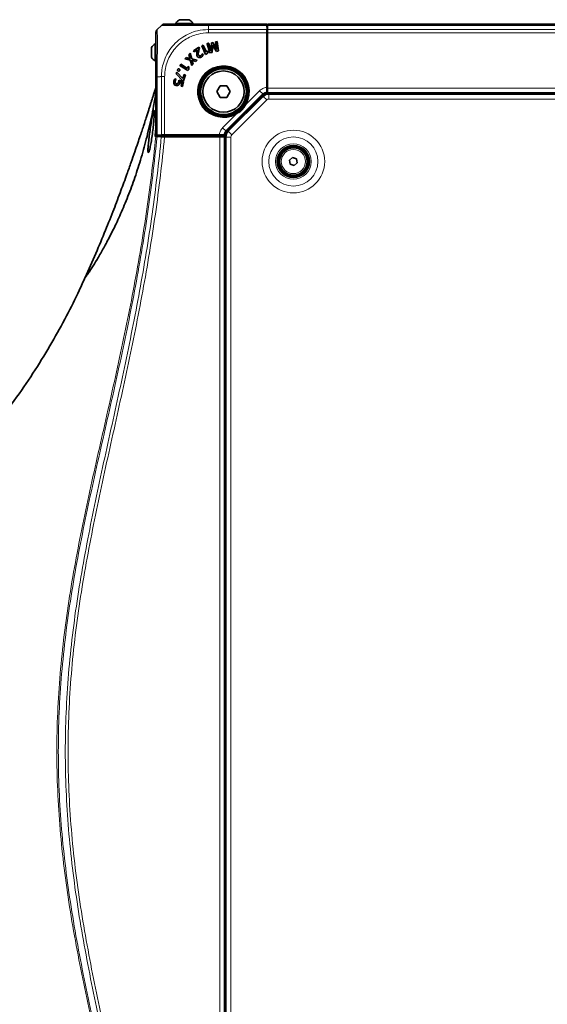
# Model space of a CAD drawing. Header units: millimetres. Extents: x 0 to 1118, y 0 to 864.
# Tile 104 of 172: x 182 to 239, y 537 to 645. Entities that reach past the tile are written whole.
import ezdxf

# ---------------------------------------------------------------- set-up
doc = ezdxf.new("R2010")
doc.units = ezdxf.units.MM

msp = doc.modelspace()

# ---------------------------------------------------------------- linework, layer by layer
at = {"color": 7, "linetype": 'Continuous', "lineweight": 35}
for p, q in [((200.123, 644.626), (199.297, 644.626)), ((200.352, 644.626), (200.123, 644.626)), ((196.869, 643.552), (197.326, 644.01)), ((198.887, 644.221), (198.887, 644.126)), ((200.355, 644.221), (198.887, 644.221)), ((200.762, 644.221), (200.355, 644.221)), ((200.762, 644.126), (200.762, 644.221)), ((202.473, 644.156), (208.835, 644.156)), ((208.82, 643.552), (208.82, 637.088)), ((208.82, 643.552), (208.835, 643.552)), ((208.835, 643.552), (208.85, 643.552)), ((208.85, 643.552), (208.842, 644.01)), ((208.85, 643.552), (208.85, 637.088)), ((208.885, 644.156), (392.81, 644.156)), ((208.885, 644.156), (208.885, 644.01)), ((208.885, 644.01), (208.885, 643.552)), ((208.885, 643.552), (208.885, 643.199)), ((208.817, 637.236), (208.817, 643.199)), ((208.885, 643.068), (208.85, 643.068)), ((208.885, 642.318), (208.85, 642.318)), ((208.885, 643.199), (208.885, 637.156)), ((196.252, 641.581), (196.252, 641.432)), ((196.252, 641.432), (196.252, 640.526)), ((196.752, 641.991), (196.657, 641.991)), ((196.657, 641.991), (196.657, 641.727)), ((196.657, 641.727), (196.657, 640.116)), ((201.402, 641.613), (200.82, 641.238)), ((200.82, 641.238), (200.907, 641.104)), ((200.823, 641.238), (200.82, 641.238)), ((201.401, 641.61), (200.823, 641.238)), ((200.823, 641.238), (200.908, 641.107)), ((200.907, 641.104), (201.259, 641.331)), ((200.908, 641.107), (201.26, 641.334)), ((201.261, 641.328), (201.227, 641.215)), ((201.263, 641.328), (201.229, 641.214)), ((201.26, 641.334), (201.259, 641.331)), ((201.259, 641.331), (201.261, 641.328)), ((201.26, 641.334), (201.263, 641.328)), ((201.263, 641.328), (201.261, 641.328)), ((201.401, 641.61), (201.402, 641.613)), ((201.463, 641.514), (201.401, 641.61)), ((201.465, 641.514), (201.402, 641.613)), ((201.422, 641.356), (201.463, 641.514)), ((201.424, 641.355), (201.465, 641.514)), ((201.463, 641.514), (201.465, 641.514)), ((201.889, 641.842), (201.719, 641.766)), ((201.719, 641.766), (202.135, 640.835)), ((201.722, 641.765), (201.719, 641.766)), ((201.888, 641.839), (201.722, 641.765)), ((201.722, 641.765), (202.136, 640.838)), ((201.888, 641.839), (201.889, 641.842)), ((202.233, 641.068), (201.888, 641.839)), ((202.234, 641.071), (201.889, 641.842)), ((202.369, 641.234), (202.237, 641.072)), ((202.487, 642.054), (202.304, 642.012)), ((202.304, 642.012), (202.601, 640.996)), ((202.306, 642.01), (202.304, 642.012)), ((202.485, 642.052), (202.306, 642.01)), ((202.306, 642.01), (202.602, 640.998)), ((202.459, 641.114), (202.369, 641.234)), ((202.369, 641.23), (202.369, 641.234)), ((202.485, 642.052), (202.487, 642.054)), ((202.602, 641.638), (202.485, 642.052)), ((202.604, 641.639), (202.487, 642.054)), ((202.798, 642.113), (202.752, 641.632)), ((202.8, 642.111), (202.754, 641.632)), ((202.943, 642.147), (202.798, 642.113)), ((202.8, 642.111), (202.798, 642.113)), ((202.942, 642.144), (202.8, 642.111)), ((202.843, 641.054), (202.89, 641.498)), ((202.845, 641.052), (202.892, 641.498)), ((202.89, 641.498), (202.892, 641.498)), ((202.91, 641.882), (202.917, 641.884)), ((202.91, 641.882), (202.912, 641.88)), ((202.912, 641.88), (202.916, 641.881)), ((202.917, 641.884), (202.916, 641.881)), ((202.942, 642.144), (202.943, 642.147)), ((203.181, 641.737), (202.942, 642.144)), ((203.183, 641.739), (202.943, 642.147)), ((203.096, 641.547), (203.094, 641.546)), ((203.094, 641.546), (203.324, 641.163)), ((203.096, 641.547), (203.325, 641.165)), ((203.402, 642.265), (203.226, 642.225)), ((203.226, 642.225), (203.299, 641.806)), ((203.229, 642.223), (203.226, 642.225)), ((203.4, 642.263), (203.229, 642.223)), ((203.229, 642.223), (203.301, 641.806)), ((203.378, 641.359), (203.379, 641.362)), ((203.385, 641.361), (203.378, 641.359)), ((203.382, 641.363), (203.379, 641.362)), ((203.385, 641.361), (203.382, 641.363)), ((203.4, 642.263), (203.402, 642.265)), ((203.569, 641.221), (203.4, 642.263)), ((203.571, 641.22), (203.402, 642.265)), ((208.85, 642.006), (208.885, 642.006)), ((208.885, 641.506), (208.85, 641.506)), ((200.025, 640.511), (199.868, 640.352)), ((199.872, 640.354), (199.868, 640.352)), ((199.868, 640.352), (200.479, 640.2)), ((200.026, 640.508), (199.872, 640.354)), ((199.872, 640.354), (200.481, 640.202)), ((200.255, 640.444), (200.025, 640.511)), ((200.026, 640.508), (200.025, 640.511)), ((200.254, 640.442), (200.026, 640.508)), ((200.479, 640.97), (200.324, 640.813)), ((200.324, 640.813), (200.399, 640.59)), ((200.326, 640.812), (200.324, 640.813)), ((200.478, 640.966), (200.326, 640.812)), ((200.326, 640.812), (200.401, 640.591)), ((200.474, 640.382), (200.47, 640.379)), ((200.471, 640.376), (200.47, 640.379)), ((200.476, 640.382), (200.471, 640.376)), ((200.476, 640.382), (200.474, 640.382)), ((200.478, 640.966), (200.479, 640.97)), ((200.637, 640.369), (200.478, 640.966)), ((200.639, 640.371), (200.479, 640.97)), ((200.481, 640.202), (200.479, 640.2)), ((200.479, 640.2), (200.628, 639.618)), ((200.481, 640.202), (200.629, 639.622)), ((200.637, 640.369), (200.639, 640.371)), ((201.218, 640.216), (200.637, 640.369)), ((200.638, 640.193), (200.642, 640.197)), ((200.638, 640.193), (200.641, 640.192)), ((201.222, 640.217), (200.639, 640.371)), ((200.641, 640.192), (200.643, 640.195)), ((200.642, 640.197), (200.643, 640.195)), ((200.908, 641.107), (200.907, 641.104)), ((201.066, 640.06), (201.222, 640.217)), ((201.066, 640.063), (201.218, 640.216)), ((201.218, 640.216), (201.222, 640.217)), ((201.229, 641.214), (201.227, 641.215)), ((201.236, 640.641), (201.234, 640.64)), ((201.385, 640.759), (201.386, 640.76)), ((201.633, 640.713), (201.632, 640.715)), ((201.683, 640.564), (201.684, 640.562)), ((201.89, 640.82), (201.769, 640.904)), ((201.888, 640.819), (201.77, 640.9)), ((202.135, 640.835), (202.282, 640.901)), ((202.136, 640.838), (202.135, 640.835)), ((202.136, 640.838), (202.281, 640.903)), ((202.233, 641.068), (202.234, 641.071)), ((202.238, 641.07), (202.233, 641.068)), ((202.237, 641.072), (202.234, 641.071)), ((202.238, 641.07), (202.237, 641.072)), ((202.369, 641.23), (202.238, 641.07)), ((202.281, 640.903), (202.456, 641.114)), ((202.281, 640.903), (202.282, 640.901)), ((202.282, 640.901), (202.459, 641.114)), ((202.456, 641.114), (202.369, 641.23)), ((202.456, 641.114), (202.459, 641.114)), ((202.601, 640.996), (202.845, 641.052)), ((202.602, 640.998), (202.601, 640.996)), ((202.602, 640.998), (202.843, 641.054)), ((202.714, 641.206), (202.716, 641.209)), ((202.723, 641.208), (202.714, 641.206)), ((202.721, 641.21), (202.716, 641.209)), ((202.723, 641.208), (202.721, 641.21)), ((202.843, 641.054), (202.845, 641.052)), ((203.324, 641.163), (203.571, 641.22)), ((203.325, 641.165), (203.324, 641.163)), ((203.325, 641.165), (203.569, 641.221)), ((203.569, 641.221), (203.571, 641.22)), ((196.657, 640.116), (196.752, 640.116)), ((199.099, 639.197), (199.099, 639.197)), ((199.1, 639.195), (199.099, 639.197)), ((199.1, 639.195), (199.1, 639.195)), ((199.261, 639.248), (199.262, 639.25)), ((199.32, 639.089), (199.322, 639.088)), ((199.453, 639.768), (199.354, 639.61)), ((199.357, 639.611), (199.354, 639.61)), ((199.354, 639.61), (200.216, 639.067)), ((199.454, 639.765), (199.357, 639.611)), ((199.357, 639.611), (200.216, 639.07)), ((200.168, 639.318), (199.453, 639.768)), ((199.454, 639.765), (199.453, 639.768)), ((200.169, 639.315), (199.454, 639.765)), ((200.17, 639.32), (200.168, 639.318)), ((200.169, 639.315), (200.168, 639.318)), ((200.172, 639.32), (200.169, 639.315)), ((200.19, 639.528), (200.17, 639.32)), ((200.172, 639.32), (200.17, 639.32)), ((200.192, 639.525), (200.172, 639.32)), ((200.331, 639.478), (200.19, 639.528)), ((200.192, 639.525), (200.19, 639.528)), ((200.329, 639.477), (200.192, 639.525)), ((200.216, 639.067), (200.302, 639.204)), ((200.216, 639.07), (200.3, 639.204)), ((200.3, 639.204), (200.329, 639.477)), ((200.3, 639.204), (200.302, 639.204)), ((200.302, 639.204), (200.331, 639.478)), ((200.329, 639.477), (200.331, 639.478)), ((200.628, 639.618), (200.784, 639.775)), ((200.629, 639.622), (200.628, 639.618)), ((200.629, 639.622), (200.781, 639.776)), ((200.781, 639.776), (200.706, 640.008)), ((200.784, 639.775), (200.708, 640.009)), ((200.781, 639.776), (200.784, 639.775)), ((200.831, 640.132), (201.066, 640.06)), ((200.832, 640.135), (201.066, 640.063)), ((201.066, 640.063), (201.066, 640.06)), ((204.01, 639.55), (204.01, 639.417)), ((204.097, 639.418), (204.135, 639.418)), ((196.722, 632.043), (196.722, 638.405)), ((198.919, 638.097), (198.783, 638.163)), ((198.916, 638.096), (198.784, 638.16)), ((198.992, 638.904), (198.924, 638.711)), ((198.926, 638.712), (198.924, 638.711)), ((198.924, 638.711), (199.623, 638.005)), ((198.993, 638.9), (198.926, 638.712)), ((198.926, 638.712), (199.624, 638.007)), ((199.655, 638.211), (198.992, 638.904)), ((198.993, 638.9), (198.992, 638.904)), ((199.653, 638.21), (198.993, 638.9)), ((199.159, 639.037), (199.158, 639.035)), ((199.72, 637.858), (199.227, 638.022)), ((199.717, 637.857), (199.229, 638.019)), ((199.653, 638.21), (199.655, 638.211)), ((199.659, 638.208), (199.653, 638.21)), ((199.657, 638.21), (199.655, 638.211)), ((199.818, 638.663), (199.657, 638.21)), ((199.659, 638.208), (199.657, 638.21)), ((199.82, 638.66), (199.659, 638.208)), ((199.738, 637.966), (199.966, 638.608)), ((199.739, 637.963), (199.969, 638.609)), ((199.969, 638.609), (199.818, 638.663)), ((199.82, 638.66), (199.818, 638.663)), ((199.966, 638.608), (199.82, 638.66)), ((199.966, 638.608), (199.969, 638.609)), ((200.216, 639.07), (200.216, 639.067)), ((198.676, 637.909), (198.674, 637.91)), ((198.822, 637.887), (198.825, 637.887)), ((198.943, 637.44), (198.942, 637.438)), ((198.965, 637.633), (198.966, 637.635)), ((199.212, 637.883), (199.21, 637.883)), ((199.22, 637.521), (199.222, 637.52)), ((199.331, 637.751), (199.333, 637.751)), ((199.341, 637.827), (199.343, 637.824)), ((199.341, 637.827), (199.54, 637.758)), ((199.343, 637.824), (199.537, 637.756)), ((199.537, 637.756), (199.463, 637.371)), ((199.465, 637.373), (199.463, 637.371)), ((199.463, 637.371), (199.62, 637.341)), ((199.54, 637.758), (199.465, 637.373)), ((199.465, 637.373), (199.618, 637.343)), ((199.54, 637.758), (199.537, 637.756)), ((199.618, 637.343), (199.717, 637.857)), ((199.618, 637.343), (199.62, 637.341)), ((199.62, 637.341), (199.72, 637.858)), ((199.624, 638.007), (199.623, 638.005)), ((199.623, 638.005), (199.739, 637.963)), ((199.624, 638.007), (199.738, 637.966)), ((199.717, 637.857), (199.72, 637.858)), ((199.738, 637.966), (199.739, 637.963)), ((203.728, 637.421), (203.358, 636.781)), ((203.733, 637.412), (203.368, 636.781)), ((204.467, 637.421), (203.728, 637.421)), ((203.733, 637.412), (203.728, 637.421)), ((204.462, 637.412), (203.733, 637.412)), ((204.462, 637.412), (204.467, 637.421)), ((204.826, 636.781), (204.462, 637.412)), ((204.836, 636.781), (204.467, 637.421)), ((208.82, 637.088), (208.835, 636.983)), ((208.835, 637.088), (208.82, 637.088)), ((208.835, 637.088), (208.85, 637.088)), ((208.85, 637.088), (208.835, 636.983)), ((208.835, 636.983), (208.846, 636.906)), ((208.885, 637.839), (208.85, 637.803)), ((208.885, 637.156), (208.885, 636.656)), ((201.461, 636.868), (201.329, 636.868)), ((201.46, 636.743), (201.46, 636.781)), ((203.358, 636.781), (203.728, 636.141)), ((203.368, 636.781), (203.358, 636.781)), ((203.368, 636.781), (203.733, 636.149)), ((203.733, 636.149), (203.728, 636.141)), ((203.728, 636.141), (204.467, 636.141)), ((203.733, 636.149), (204.462, 636.149)), ((208.425, 636.446), (204.432, 632.453)), ((204.462, 636.149), (204.826, 636.781)), ((204.462, 636.149), (204.467, 636.141)), ((204.467, 636.141), (204.836, 636.781)), ((204.623, 632.457), (208.421, 636.255)), ((204.826, 636.781), (204.836, 636.781)), ((208.835, 636.656), (208.824, 636.654)), ((208.824, 636.488), (208.824, 636.654)), ((208.824, 636.522), (208.885, 636.583)), ((208.825, 636.736), (208.846, 636.658)), ((208.835, 636.656), (208.846, 636.658)), ((208.846, 636.906), (208.846, 636.658)), ((208.885, 636.656), (392.81, 636.656)), ((208.885, 636.583), (208.885, 636.656)), ((208.885, 636.583), (208.885, 636.502)), ((209.058, 636.518), (392.637, 636.518)), ((205.962, 634.916), (205.364, 634.317)), ((206.561, 635.515), (205.962, 634.916)), ((196.672, 631.904), (197.429, 631.917)), ((196.672, 631.903), (196.672, 631.904)), ((196.672, 631.903), (197.427, 631.903)), ((197.326, 632.029), (196.869, 632.037)), ((203.791, 632.058), (197.326, 632.058)), ((197.326, 632.043), (197.326, 632.058)), ((197.326, 632.029), (197.326, 632.043)), ((203.791, 632.029), (197.326, 632.029)), ((197.38, 631.916), (197.391, 632.029)), ((197.427, 631.903), (197.429, 631.917)), ((197.441, 631.895), (197.427, 631.903)), ((197.445, 631.895), (197.441, 631.895)), ((203.714, 631.851), (197.671, 631.851)), ((203.642, 632.061), (197.679, 632.061)), ((197.956, 631.877), (197.953, 631.877)), ((204.222, 631.876), (197.956, 631.877)), ((198.872, 631.993), (198.872, 632.029)), ((199.372, 631.993), (198.872, 631.993)), ((199.072, 632.029), (199.072, 631.877)), ((199.097, 631.877), (199.097, 631.993)), ((199.231, 631.877), (199.231, 631.993)), ((199.257, 631.911), (199.231, 631.911)), ((199.231, 631.903), (199.256, 631.903)), ((199.246, 631.91), (199.256, 631.903)), ((199.261, 631.877), (199.261, 631.91)), ((199.321, 631.9), (199.312, 631.877)), ((199.372, 632.029), (199.372, 631.993)), ((199.372, 631.993), (203.04, 631.993)), ((199.847, 631.993), (199.847, 631.877)), ((201.347, 631.877), (201.347, 631.993)), ((202.222, 631.877), (202.222, 631.993)), ((202.972, 631.876), (202.972, 631.993)), ((203.075, 632.029), (203.04, 631.993)), ((203.04, 631.993), (204.295, 631.993)), ((203.222, 631.993), (203.222, 631.876)), ((203.895, 632.043), (203.791, 632.058)), ((203.791, 632.043), (203.791, 632.058)), ((203.895, 632.043), (203.791, 632.029)), ((203.791, 632.043), (203.791, 632.029)), ((203.972, 632.033), (203.895, 632.043)), ((204.221, 632.033), (203.972, 632.033)), ((204.142, 632.053), (204.221, 632.033)), ((204.214, 631.868), (204.222, 631.876)), ((204.222, 632.043), (204.221, 632.033)), ((204.224, 632.054), (204.222, 632.043)), ((204.222, 631.876), (204.222, 497.686)), ((204.391, 632.054), (204.224, 632.054)), ((204.295, 631.993), (204.356, 632.054)), ((204.376, 631.993), (204.295, 631.993)), ((204.322, 631.993), (204.322, 631.906)), ((204.36, 497.741), (204.36, 631.821)), ((211.299, 629.303), (211.638, 629.595)), ((211.638, 629.595), (212.061, 629.449)), ((212.061, 629.449), (212.145, 629.009)), ((211.384, 628.863), (211.299, 629.303)), ((211.807, 628.717), (211.384, 628.863)), ((212.145, 629.009), (211.807, 628.717)), ((204.36, 585.144), (204.222, 585.144)), ((204.222, 583.894), (204.36, 583.894)), ((204.36, 578.531), (204.222, 578.531)), ((204.222, 572.481), (204.36, 572.481)), ((204.36, 572.244), (204.222, 572.244)), ((204.222, 567.602), (204.36, 567.602)), ((204.36, 567.313), (204.222, 567.313)), ((204.222, 567.165), (204.36, 567.165)), ((204.222, 551.031), (204.36, 551.031))]:
    msp.add_line(p, q, dxfattribs=at)
at = {"color": 7, "linetype": 'Continuous', "lineweight": 18}
for p, q in [((202.444, 643.552), (208.82, 643.552)), ((202.472, 643.713), (202.472, 644.01)), ((208.842, 644.01), (202.472, 644.01)), ((208.835, 643.552), (208.835, 637.088)), ((208.885, 644.01), (392.81, 644.01)), ((208.885, 643.552), (392.81, 643.552)), ((208.817, 643.199), (202.447, 643.199)), ((208.85, 643.339), (208.885, 643.339)), ((208.885, 643.08), (208.85, 643.08)), ((208.885, 643.199), (392.81, 643.199)), ((201.422, 641.356), (201.424, 641.355)), ((202.602, 641.638), (202.604, 641.639)), ((202.754, 641.632), (202.752, 641.632)), ((203.181, 641.737), (203.183, 641.739)), ((203.301, 641.806), (203.299, 641.806)), ((200.254, 640.442), (200.255, 640.444)), ((200.401, 640.591), (200.399, 640.59)), ((200.706, 640.008), (200.708, 640.009)), ((200.832, 640.135), (200.831, 640.132)), ((197.165, 638.406), (196.869, 638.406)), ((196.869, 638.406), (196.869, 632.037)), ((197.326, 632.058), (197.326, 638.434)), ((197.679, 638.431), (197.679, 632.061)), ((208.835, 637.088), (208.835, 636.983)), ((208.885, 637.156), (392.81, 637.156)), ((208.386, 636.522), (204.356, 632.492)), ((205.012, 632.068), (208.81, 635.866)), ((206.595, 635.436), (208.034, 636.875)), ((208.034, 636.875), (208.386, 636.522)), ((208.425, 636.446), (208.386, 636.522)), ((208.81, 635.866), (208.421, 636.255)), ((208.885, 636.531), (392.81, 636.531)), ((209.058, 635.968), (209.058, 636.518)), ((209.058, 635.968), (392.637, 635.968)), ((206.595, 635.436), (206.551, 635.46)), ((196.481, 634.702), (196.524, 634.752)), ((204.003, 632.845), (205.442, 634.283)), ((205.418, 634.327), (205.442, 634.283)), ((196.679, 632.726), (196.722, 633.685)), ((204.003, 632.845), (204.356, 632.492)), ((197.1, 632.033), (197.087, 631.911)), ((203.791, 632.043), (197.326, 632.043)), ((197.579, 631.851), (197.67, 631.843)), ((197.671, 631.851), (197.67, 631.843)), ((198.973, 631.877), (198.973, 632.029)), ((203.714, 497.711), (203.714, 631.851)), ((203.895, 632.043), (203.791, 632.043)), ((204.072, 631.876), (204.072, 631.993)), ((204.214, 631.868), (204.214, 497.694)), ((204.356, 632.492), (204.432, 632.453)), ((204.91, 631.821), (204.36, 631.821)), ((205.012, 632.068), (204.623, 632.457)), ((204.91, 497.741), (204.91, 631.821))]:
    msp.add_line(p, q, dxfattribs=at)
at = {"color": 7, "linetype": 'Continuous', "lineweight": 35, "flags": 128}
for points in [[(201.77, 640.9), (201.77, 640.902), (201.769, 640.904)], [(201.888, 640.819), (201.889, 640.819), (201.89, 640.82)], [(199.1, 639.195), (199.1, 639.196), (199.099, 639.196), (199.099, 639.197)], [(204.135, 639.418), (204.476, 639.452), (204.649, 639.496)], [(198.784, 638.16), (198.784, 638.162), (198.783, 638.163)], [(198.916, 638.096), (198.918, 638.097), (198.919, 638.097)], [(199.229, 638.019), (199.228, 638.02), (199.227, 638.022)], [(201.383, 636.23), (201.426, 636.402), (201.46, 636.743)], [(196.845, 631.873), (197.016, 631.867), (197.313, 631.856)], [(199.261, 631.91), (199.291, 631.905), (199.321, 631.9)]]:
    msp.add_lwpolyline(points, dxfattribs=at)
at = {"color": 7, "linetype": 'Continuous', "lineweight": 35}
for centre, radius in [((204.097, 636.781), 2.638), ((204.097, 636.781), 2.513), ((204.097, 636.781), 2.5), ((204.097, 636.781), 2.25), ((211.722, 629.156), 1.75), ((211.722, 629.156), 1.688), ((211.722, 629.156), 1.575), ((211.722, 629.156), 1.5)]:
    msp.add_circle(centre, radius, dxfattribs=at)
at = {"color": 7, "linetype": 'Continuous', "lineweight": 18}
for radius in [3.417, 2.677, 1.938, 1.318]:
    msp.add_circle((211.722, 629.156), radius, dxfattribs=at)
at = {"color": 7, "linetype": 'Continuous', "lineweight": 35}
for centre, radius, start, end in [((199.825, 643.682), 1.081, 119.2162, 150.11785), ((199.825, 643.682), 1.081, 29.88215, 60.7838), ((197.196, 641.053), 1.081, 119.88215, 150.7838), ((197.196, 641.053), 1.081, 209.2162, 240.11785), ((204.097, 636.781), 2.77, 325.45588, 304.54412), ((209.058, 635.618), 0.9, 90, 135), ((204.097, 636.781), 2.77, 304.54412, 325.45588), ((204.072, 631.906), 0.25, 306.8699, 360), ((205.26, 631.821), 0.9, 135, 180)]:
    msp.add_arc(centre, radius, start, end, dxfattribs=at)
at = {"color": 7, "linetype": 'Continuous', "lineweight": 18}
for centre, radius, start, end in [((204.097, 636.781), 2.837, 331.69971, 298.30029), ((204.097, 636.781), 2.787, 331.69971, 298.30029), ((209.058, 635.618), 0.35, 90, 135), ((205.26, 631.821), 0.35, 135, 180)]:
    msp.add_arc(centre, radius, start, end, dxfattribs=at)
at = {"color": 7, "linetype": 'Continuous', "lineweight": 35}
for centre, major_axis, ratio, start_param, end_param in [((208.826, 643.199), (0, 0.5), 0.0174551, 0.7853982, 1.5707963), ((208.835, 643.656), (0, 0.5), 0.0174551, 5.4977871, 6.2831853), ((197.222, 632.043), (0.5, 0), 0.0174551, 3.1415927, 3.9269908), ((197.679, 632.052), (0.5, 0), 0.0174551, 1.5707963, 2.3561945), ((197.958, 631.895), (0.514, 0), 0.0349208, 3.1604749, 4.702429), ((203.714, 631.869), (0.5, 0), 0.0349208, 4.712389, 6.2482787)]:
    msp.add_ellipse(centre, major_axis=major_axis, ratio=ratio, start_param=start_param, end_param=end_param, dxfattribs=at)
for points in [[(196.869, 643.552), (196.847, 643.528), (196.803, 643.479), (196.758, 643.391), (196.728, 643.297), (196.724, 643.231), (196.722, 643.199)], [(197.326, 644.01), (197.35, 644.031), (197.399, 644.075), (197.487, 644.121), (197.581, 644.15), (197.647, 644.154), (197.679, 644.156)], [(196.672, 631.904), (196.646, 631.903), (196.62, 631.903), (196.593, 631.902)], [(196.704, 631.884), (196.693, 631.891), (196.683, 631.897), (196.672, 631.903)], [(197.671, 631.851), (197.64, 631.851), (197.61, 631.851), (197.579, 631.851)]]:
    msp.add_open_spline(points, degree=3, dxfattribs=at)
at = {"color": 7, "linetype": 'Continuous', "lineweight": 18}
for points, knots in [([(196.869, 643.552), (196.869, 643.547), (196.869, 643.533), (196.873, 643.389), (196.88, 643.084), (196.886, 642.636), (196.887, 642.055), (196.884, 641.353), (196.878, 640.55), (196.87, 639.57), (196.869, 638.833), (196.869, 638.406)], [0, 0, 0, 0, 0.0638809, 0.1715817, 0.2825247, 0.3900468, 0.5008149, 0.6162125, 0.7271686, 0.8416822, 1, 1, 1, 1]), ([(202.472, 644.009), (202.295, 644.009), (201.83, 644.009), (201.077, 644.006), (200.256, 644), (199.491, 643.994), (198.84, 643.991), (198.287, 643.992), (197.843, 643.997), (197.537, 644.004), (197.358, 644.009), (197.337, 644.009), (197.326, 644.01)], [0, 0, 0, 0, 0.0657965, 0.1727607, 0.2828934, 0.389757, 0.4997969, 0.5968708, 0.7039461, 0.8142113, 0.9061257, 1, 1, 1, 1]), ([(197.326, 638.434), (197.332, 638.602), (197.347, 639.058), (197.492, 639.801), (197.797, 640.624), (198.243, 641.39), (198.854, 642.117), (199.594, 642.715), (200.429, 643.157), (201.358, 643.476), (202.049, 643.525), (202.444, 643.553)], [0, 0, 0, 0, 0.0627052, 0.17058, 0.281665, 0.3894284, 0.5004168, 0.6352696, 0.7422845, 0.8524245, 1, 1, 1, 1]), ([(202.472, 643.713), (202.471, 643.711), (202.462, 643.695), (202.452, 643.641), (202.448, 643.59), (202.444, 643.553)], [0, 0, 0, 0, 0.05123887, 0.3045526, 1, 1, 1, 1]), ([(202.447, 643.199), (202.079, 643.173), (201.44, 643.127), (200.577, 642.825), (199.803, 642.411), (199.117, 641.853), (198.548, 641.179), (198.129, 640.474), (197.84, 639.707), (197.7, 639.016), (197.685, 638.588), (197.679, 638.431)], [0, 0, 0, 0, 0.1476521, 0.2562048, 0.3647764, 0.4995885, 0.6089422, 0.7182918, 0.8277419, 0.9371756, 1, 1, 1, 1]), ([(197.326, 638.434), (197.312, 638.433), (197.268, 638.43), (197.216, 638.424), (197.177, 638.412), (197.167, 638.408), (197.165, 638.406), (197.165, 638.406)], [0, 0, 0, 0, 0.2452024, 0.8175352, 0.9606824, 0.9921507, 1, 1, 1, 1]), ([(208.034, 636.875), (208.142, 636.964), (208.36, 637.143), (208.652, 637.222), (208.804, 637.235), (208.817, 637.236)], [0, 0, 0, 0, 0.4773013, 0.9546063, 1, 1, 1, 1]), ([(208.825, 636.736), (208.745, 636.719), (208.58, 636.685), (208.452, 636.577), (208.386, 636.522)], [0, 0, 0, 0, 0.4906289, 1, 1, 1, 1]), ([(205.418, 634.327), (205.625, 634.457), (206.087, 634.747), (206.385, 635.206), (206.551, 635.46)], [0, 0, 0, 0, 0.4464903, 1, 1, 1, 1]), ([(206.595, 635.436), (206.52, 635.305), (206.369, 635.039), (205.998, 634.621), (205.653, 634.412), (205.442, 634.283)], [0, 0, 0, 0, 0.272729, 0.5542341, 1, 1, 1, 1]), ([(196.524, 634.752), (196.524, 634.752), (196.525, 634.749), (196.526, 634.735), (196.526, 634.722)], [0, 0, 0, 0, 0.008493, 1, 1, 1, 1]), ([(196.593, 631.902), (196.609, 632.049), (196.624, 632.196), (196.64, 632.343), (196.653, 632.471), (196.666, 632.598), (196.679, 632.726)], [0, 0, 0, 0, 0.0017748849, 0.0017748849, 0.0017748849, 0.003312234, 0.003312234, 0.003312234, 0.003312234]), ([(196.679, 632.726), (196.679, 632.726), (196.682, 632.74), (196.689, 632.767), (196.711, 632.79), (196.722, 632.802)], [0, 0, 0, 0, 0.0165167, 0.4956141, 1, 1, 1, 1]), ([(196.679, 632.726), (196.679, 632.726), (196.681, 632.731), (196.687, 632.741), (196.71, 632.749), (196.722, 632.753)], [0, 0, 0, 0, 0.01544048, 0.46314689, 1, 1, 1, 1]), ([(203.642, 632.061), (203.643, 632.074), (203.657, 632.225), (203.734, 632.517), (203.913, 632.735), (204.003, 632.845)], [0, 0, 0, 0, 0.04345689, 0.52080526, 1, 1, 1, 1]), ([(196.704, 497.678), (196.424, 500.502), (196.074, 503.316), (195.455, 507.526), (195.232, 508.927), (194.759, 511.724), (194.507, 513.12), (193.98, 515.908), (193.704, 517.299), (193.133, 520.078), (192.837, 521.466), (192.232, 524.238), (191.923, 525.623), (191.299, 528.391), (190.984, 529.774), (190.044, 533.925), (189.423, 536.694), (188.563, 540.861), (188.287, 542.252), (187.771, 545.042), (187.529, 546.441), (187.089, 549.243), (186.891, 550.648), (186.545, 553.464), (186.397, 554.875), (186.159, 557.702), (186.068, 559.118), (185.946, 561.953), (185.916, 563.372), (185.916, 566.207), (185.947, 567.624), (186.069, 570.456), (186.16, 571.872), (186.398, 574.7), (186.546, 576.111), (186.892, 578.927), (187.091, 580.332), (187.531, 583.134), (187.773, 584.531), (188.289, 587.32), (188.565, 588.712), (189.426, 592.879), (190.046, 595.648), (190.986, 599.798), (191.301, 601.181), (191.925, 603.949), (192.234, 605.334), (192.839, 608.105), (193.135, 609.493), (193.706, 612.271), (193.982, 613.663), (194.772, 617.843), (195.249, 620.638), (196.074, 626.246), (196.424, 629.06), (196.704, 631.884)], [0, 0, 0, 0, 0.0625, 0.0625, 0.09375, 0.09375, 0.125, 0.125, 0.15625, 0.15625, 0.1875, 0.1875, 0.21875, 0.21875, 0.25, 0.25, 0.3125, 0.3125, 0.34375, 0.34375, 0.375, 0.375, 0.40625, 0.40625, 0.4375, 0.4375, 0.46875, 0.46875, 0.5, 0.5, 0.53125, 0.53125, 0.5625, 0.5625, 0.59375, 0.59375, 0.625, 0.625, 0.65625, 0.65625, 0.6875, 0.6875, 0.75, 0.75, 0.78125, 0.78125, 0.8125, 0.8125, 0.84375, 0.84375, 0.875, 0.875, 0.9375, 0.9375, 1, 1, 1, 1]), ([(196.845, 631.873), (196.567, 629.049), (196.22, 626.236), (195.399, 620.628), (194.924, 617.834), (194.137, 613.654), (193.862, 612.263), (193.292, 609.484), (192.997, 608.097), (192.394, 605.325), (192.086, 603.941), (191.463, 601.174), (191.149, 599.791), (190.21, 595.641), (189.59, 592.873), (188.729, 588.706), (188.454, 587.315), (187.937, 584.526), (187.695, 583.129), (187.255, 580.328), (187.056, 578.924), (186.709, 576.108), (186.561, 574.698), (186.322, 571.871), (186.231, 570.455), (186.109, 567.624), (186.078, 566.207), (186.078, 563.372), (186.109, 561.954), (186.23, 559.119), (186.321, 557.703), (186.56, 554.877), (186.708, 553.467), (187.054, 550.651), (187.253, 549.247), (187.693, 546.445), (187.935, 545.047), (188.452, 542.258), (188.727, 540.866), (189.588, 536.7), (190.208, 533.932), (191.146, 529.781), (191.461, 528.398), (192.083, 525.631), (192.392, 524.246), (192.995, 521.475), (193.29, 520.087), (193.86, 517.308), (194.135, 515.917), (194.66, 513.13), (194.91, 511.734), (195.382, 508.936), (195.604, 507.535), (196.22, 503.327), (196.567, 500.513), (196.845, 497.689)], [0, 0, 0, 0, 0.0625, 0.0625, 0.125, 0.125, 0.15625, 0.15625, 0.1875, 0.1875, 0.21875, 0.21875, 0.25, 0.25, 0.3125, 0.3125, 0.34375, 0.34375, 0.375, 0.375, 0.40625, 0.40625, 0.4375, 0.4375, 0.46875, 0.46875, 0.5, 0.5, 0.53125, 0.53125, 0.5625, 0.5625, 0.59375, 0.59375, 0.625, 0.625, 0.65625, 0.65625, 0.6875, 0.6875, 0.75, 0.75, 0.78125, 0.78125, 0.8125, 0.8125, 0.84375, 0.84375, 0.875, 0.875, 0.90625, 0.90625, 0.9375, 0.9375, 1, 1, 1, 1]), ([(197.313, 497.706), (197.046, 500.527), (196.71, 503.341), (195.914, 508.951), (195.454, 511.748), (194.434, 517.322), (193.874, 520.1), (192.701, 525.644), (192.087, 528.411), (190.869, 533.945), (190.265, 536.714), (189.426, 540.88), (189.158, 542.271), (188.653, 545.06), (188.417, 546.457), (187.987, 549.257), (187.793, 550.66), (187.454, 553.472), (187.309, 554.881), (187.076, 557.706), (186.987, 559.12), (186.868, 561.952), (186.837, 563.368), (186.837, 566.199), (186.868, 567.614), (186.987, 570.444), (187.076, 571.859), (187.31, 574.682), (187.454, 576.09), (187.793, 578.902), (187.987, 580.305), (188.632, 584.507), (189.146, 587.294), (190.265, 592.85), (190.869, 595.618), (192.087, 601.153), (192.701, 603.919), (193.875, 609.463), (194.434, 612.242), (195.199, 616.422), (195.441, 617.818), (195.899, 620.614), (196.113, 622.015), (196.71, 626.222), (197.046, 629.035), (197.313, 631.856)], [0, 0, 0, 0, 0.0625, 0.0625, 0.125, 0.125, 0.1875, 0.1875, 0.25, 0.25, 0.3125, 0.3125, 0.34375, 0.34375, 0.375, 0.375, 0.40625, 0.40625, 0.4375, 0.4375, 0.46875, 0.46875, 0.5, 0.5, 0.53125, 0.53125, 0.5625, 0.5625, 0.59375, 0.59375, 0.625, 0.625, 0.6875, 0.6875, 0.75, 0.75, 0.8125, 0.8125, 0.875, 0.875, 0.90625, 0.90625, 0.9375, 0.9375, 1, 1, 1, 1]), ([(197.67, 631.843), (197.401, 629.022), (197.064, 626.209), (196.464, 622.002), (196.248, 620.602), (195.789, 617.806), (195.546, 616.411), (194.778, 612.231), (194.216, 609.454), (193.037, 603.911), (192.42, 601.145), (191.196, 595.612), (190.589, 592.844), (189.464, 587.291), (188.946, 584.504), (188.297, 580.304), (188.101, 578.9), (187.761, 576.089), (187.615, 574.681), (187.38, 571.859), (187.29, 570.444), (187.17, 567.614), (187.139, 566.199), (187.139, 563.368), (187.17, 561.952), (187.29, 559.12), (187.379, 557.706), (187.615, 554.882), (187.761, 553.473), (188.102, 550.661), (188.297, 549.259), (188.73, 546.459), (188.967, 545.062), (189.475, 542.275), (189.745, 540.884), (190.589, 536.719), (191.196, 533.951), (192.42, 528.418), (193.037, 525.653), (194.216, 520.11), (194.777, 517.332), (195.801, 511.759), (196.264, 508.963), (197.064, 503.354), (197.401, 500.54), (197.67, 497.719)], [0, 0, 0, 0, 0.0625, 0.0625, 0.09375, 0.09375, 0.125, 0.125, 0.1875, 0.1875, 0.25, 0.25, 0.3125, 0.3125, 0.375, 0.375, 0.40625, 0.40625, 0.4375, 0.4375, 0.46875, 0.46875, 0.5, 0.5, 0.53125, 0.53125, 0.5625, 0.5625, 0.59375, 0.59375, 0.625, 0.625, 0.65625, 0.65625, 0.6875, 0.6875, 0.75, 0.75, 0.8125, 0.8125, 0.875, 0.875, 0.9375, 0.9375, 1, 1, 1, 1]), ([(204.356, 632.492), (204.301, 632.426), (204.193, 632.298), (204.159, 632.133), (204.142, 632.053)], [0, 0, 0, 0, 0.5093612, 1, 1, 1, 1]), ([(195.924, 630.157), (195.914, 630.134), (195.886, 630.074), (195.873, 630.122), (195.865, 630.153)], [0, 0, 0, 0, 0.3680934, 1, 1, 1, 1])]:
    msp.add_open_spline(points, degree=3, knots=knots, dxfattribs=at)
at = {"color": 7, "linetype": 'Continuous', "lineweight": 35}
for points, knots in [([(197.68, 644.156), (197.69, 644.156), (197.71, 644.156), (197.878, 644.156), (198.17, 644.156), (198.585, 644.156), (199.099, 644.156), (199.702, 644.156), (200.406, 644.156), (201.172, 644.156), (201.871, 644.156), (202.308, 644.156), (202.473, 644.156)], [0, 0, 0, 0, 0.09291466, 0.18581515, 0.29447761, 0.40316207, 0.50020129, 0.60862537, 0.71704406, 0.82556878, 0.93408084, 1, 1, 1, 1]), ([(196.722, 638.405), (196.722, 638.803), (196.722, 639.484), (196.722, 640.393), (196.722, 641.137), (196.722, 641.789), (196.722, 642.329), (196.722, 642.75), (196.722, 643.041), (196.722, 643.181), (196.722, 643.194), (196.722, 643.199)], [0, 0, 0, 0, 0.15841279, 0.2711139, 0.38383541, 0.4991898, 0.60833336, 0.71747761, 0.826751, 0.93600435, 1, 1, 1, 1]), ([(201.385, 640.759), (201.371, 640.788), (201.338, 640.86), (201.344, 640.993), (201.373, 641.161), (201.404, 641.283), (201.422, 641.356)], [0, 0, 0, 0, 0.1576035, 0.3836018, 0.6355895, 1, 1, 1, 1]), ([(201.386, 640.76), (201.373, 640.789), (201.34, 640.86), (201.346, 640.993), (201.375, 641.161), (201.406, 641.283), (201.424, 641.355)], [0, 0, 0, 0, 0.15683597, 0.38221486, 0.63372067, 1, 1, 1, 1]), ([(202.714, 641.206), (202.703, 641.255), (202.681, 641.352), (202.642, 641.495), (202.615, 641.591), (202.602, 641.638)], [0, 0, 0, 0, 0.3362434, 0.6680927, 1, 1, 1, 1]), ([(202.716, 641.209), (202.705, 641.258), (202.682, 641.354), (202.643, 641.497), (202.617, 641.591), (202.604, 641.639)], [0, 0, 0, 0, 0.3378196, 0.6688819, 1, 1, 1, 1]), ([(202.752, 641.632), (202.746, 641.583), (202.737, 641.488), (202.726, 641.347), (202.723, 641.256), (202.721, 641.21)], [0, 0, 0, 0, 0.35415421, 0.6769804, 1, 1, 1, 1]), ([(202.754, 641.632), (202.749, 641.582), (202.739, 641.487), (202.728, 641.346), (202.725, 641.254), (202.723, 641.208)], [0, 0, 0, 0, 0.3528751, 0.6763398, 1, 1, 1, 1]), ([(202.89, 641.498), (202.894, 641.548), (202.901, 641.636), (202.907, 641.765), (202.909, 641.843), (202.91, 641.882)], [0, 0, 0, 0, 0.3897151, 0.6948017, 1, 1, 1, 1]), ([(202.892, 641.498), (202.896, 641.547), (202.903, 641.636), (202.909, 641.764), (202.911, 641.841), (202.912, 641.88)], [0, 0, 0, 0, 0.3913113, 0.6956005, 1, 1, 1, 1]), ([(202.916, 641.881), (202.938, 641.836), (202.977, 641.757), (203.037, 641.646), (203.075, 641.579), (203.094, 641.546)], [0, 0, 0, 0, 0.3951441, 0.697506, 1, 1, 1, 1]), ([(202.917, 641.884), (202.94, 641.839), (202.979, 641.76), (203.039, 641.647), (203.077, 641.58), (203.096, 641.547)], [0, 0, 0, 0, 0.3935452, 0.696705, 1, 1, 1, 1]), ([(203.378, 641.359), (203.356, 641.405), (203.315, 641.491), (203.249, 641.617), (203.203, 641.697), (203.181, 641.737)], [0, 0, 0, 0, 0.35193923, 0.67586293, 1, 1, 1, 1]), ([(203.379, 641.362), (203.357, 641.407), (203.316, 641.494), (203.25, 641.619), (203.205, 641.699), (203.183, 641.739)], [0, 0, 0, 0, 0.3533457, 0.6765681, 1, 1, 1, 1]), ([(203.299, 641.806), (203.308, 641.756), (203.326, 641.658), (203.353, 641.51), (203.373, 641.412), (203.382, 641.363)], [0, 0, 0, 0, 0.33320641, 0.66659872, 1, 1, 1, 1]), ([(203.301, 641.806), (203.31, 641.757), (203.328, 641.658), (203.356, 641.51), (203.375, 641.411), (203.385, 641.361)], [0, 0, 0, 0, 0.33177482, 0.66588286, 1, 1, 1, 1]), ([(200.471, 640.376), (200.447, 640.384), (200.399, 640.4), (200.327, 640.422), (200.279, 640.435), (200.254, 640.442)], [0, 0, 0, 0, 0.3315217, 0.6657189, 1, 1, 1, 1]), ([(200.47, 640.379), (200.447, 640.387), (200.399, 640.402), (200.327, 640.424), (200.279, 640.438), (200.255, 640.444)], [0, 0, 0, 0, 0.3333365, 0.6666277, 1, 1, 1, 1]), ([(200.399, 640.59), (200.407, 640.567), (200.423, 640.52), (200.446, 640.45), (200.465, 640.405), (200.474, 640.382)], [0, 0, 0, 0, 0.3394357, 0.6694961, 1, 1, 1, 1]), ([(200.401, 640.591), (200.409, 640.567), (200.425, 640.52), (200.448, 640.45), (200.467, 640.404), (200.476, 640.382)], [0, 0, 0, 0, 0.33742198, 0.66848372, 1, 1, 1, 1]), ([(200.706, 640.008), (200.698, 640.032), (200.684, 640.075), (200.661, 640.136), (200.646, 640.174), (200.638, 640.193)], [0, 0, 0, 0, 0.3807582, 0.6903054, 1, 1, 1, 1]), ([(200.708, 640.009), (200.701, 640.032), (200.686, 640.075), (200.663, 640.136), (200.648, 640.174), (200.641, 640.192)], [0, 0, 0, 0, 0.3832035, 0.6915286, 1, 1, 1, 1]), ([(200.642, 640.197), (200.666, 640.189), (200.709, 640.174), (200.772, 640.153), (200.812, 640.141), (200.832, 640.135)], [0, 0, 0, 0, 0.3766099, 0.6882754, 1, 1, 1, 1]), ([(200.643, 640.195), (200.667, 640.186), (200.71, 640.171), (200.772, 640.151), (200.811, 640.139), (200.831, 640.132)], [0, 0, 0, 0, 0.379142, 0.6895422, 1, 1, 1, 1]), ([(201.227, 641.215), (201.215, 641.166), (201.191, 641.069), (201.17, 640.92), (201.17, 640.77), (201.214, 640.682), (201.234, 640.64)], [0, 0, 0, 0, 0.2539302, 0.508119, 0.7640373, 1, 1, 1, 1]), ([(201.229, 641.214), (201.217, 641.166), (201.193, 641.068), (201.172, 640.92), (201.173, 640.77), (201.216, 640.682), (201.236, 640.641)], [0, 0, 0, 0, 0.2547076, 0.509676, 0.7664143, 1, 1, 1, 1]), ([(201.234, 640.64), (201.262, 640.605), (201.314, 640.54), (201.425, 640.494), (201.541, 640.494), (201.625, 640.527), (201.673, 640.555), (201.684, 640.562)], [0, 0, 0, 0, 0.254989, 0.4802614, 0.6776544, 0.9227771, 1, 1, 1, 1]), ([(201.236, 640.641), (201.264, 640.606), (201.315, 640.542), (201.425, 640.496), (201.541, 640.496), (201.624, 640.529), (201.671, 640.557), (201.683, 640.564)], [0, 0, 0, 0, 0.2547223, 0.4799481, 0.6772944, 0.9226686, 1, 1, 1, 1]), ([(201.633, 640.713), (201.609, 640.7), (201.571, 640.679), (201.511, 640.671), (201.461, 640.685), (201.416, 640.715), (201.395, 640.744), (201.385, 640.759)], [0, 0, 0, 0, 0.2852273, 0.4509896, 0.6177137, 0.8194115, 1, 1, 1, 1]), ([(201.632, 640.715), (201.608, 640.702), (201.57, 640.681), (201.511, 640.674), (201.462, 640.687), (201.417, 640.716), (201.396, 640.746), (201.386, 640.76)], [0, 0, 0, 0, 0.2858471, 0.4510286, 0.6171853, 0.8186625, 1, 1, 1, 1]), ([(201.769, 640.904), (201.759, 640.881), (201.742, 640.839), (201.701, 640.77), (201.658, 640.736), (201.632, 640.715)], [0, 0, 0, 0, 0.3171435, 0.5705001, 1, 1, 1, 1]), ([(201.77, 640.9), (201.76, 640.877), (201.743, 640.836), (201.702, 640.768), (201.66, 640.734), (201.633, 640.713)], [0, 0, 0, 0, 0.3191578, 0.5704597, 1, 1, 1, 1]), ([(201.683, 640.564), (201.71, 640.583), (201.781, 640.635), (201.851, 640.726), (201.88, 640.798), (201.888, 640.819)], [0, 0, 0, 0, 0.3000767, 0.7974442, 1, 1, 1, 1]), ([(201.684, 640.562), (201.711, 640.581), (201.783, 640.634), (201.854, 640.725), (201.882, 640.798), (201.89, 640.82)], [0, 0, 0, 0, 0.2988214, 0.7938796, 1, 1, 1, 1]), ([(199.099, 639.197), (199.093, 639.181), (199.083, 639.155), (199.087, 639.114), (199.103, 639.079), (199.128, 639.052), (199.149, 639.041), (199.158, 639.035)], [0, 0, 0, 0, 0.249647, 0.4388373, 0.6277581, 0.833821, 1, 1, 1, 1]), ([(199.1, 639.195), (199.095, 639.18), (199.085, 639.153), (199.09, 639.113), (199.106, 639.079), (199.13, 639.054), (199.15, 639.042), (199.159, 639.037)], [0, 0, 0, 0, 0.25545244, 0.44413777, 0.63240267, 0.84009443, 1, 1, 1, 1]), ([(199.262, 639.25), (199.246, 639.256), (199.217, 639.266), (199.173, 639.262), (199.137, 639.246), (199.113, 639.222), (199.103, 639.204), (199.099, 639.197)], [0, 0, 0, 0, 0.2710946, 0.4740543, 0.6772857, 0.8740495, 1, 1, 1, 1]), ([(199.261, 639.248), (199.245, 639.254), (199.216, 639.264), (199.173, 639.26), (199.138, 639.244), (199.114, 639.219), (199.104, 639.202), (199.1, 639.195)], [0, 0, 0, 0, 0.2748675, 0.476455, 0.6782894, 0.8737116, 1, 1, 1, 1]), ([(199.158, 639.035), (199.175, 639.029), (199.203, 639.018), (199.247, 639.022), (199.281, 639.038), (199.306, 639.061), (199.317, 639.08), (199.322, 639.088)], [0, 0, 0, 0, 0.2740763, 0.4695871, 0.6658472, 0.8514987, 1, 1, 1, 1]), ([(199.159, 639.037), (199.176, 639.031), (199.204, 639.021), (199.247, 639.024), (199.281, 639.04), (199.305, 639.063), (199.315, 639.081), (199.32, 639.089)], [0, 0, 0, 0, 0.2791713, 0.4738794, 0.6693085, 0.8545776, 1, 1, 1, 1]), ([(199.32, 639.089), (199.326, 639.107), (199.336, 639.136), (199.328, 639.179), (199.31, 639.212), (199.285, 639.234), (199.268, 639.244), (199.261, 639.248)], [0, 0, 0, 0, 0.2891116, 0.4843699, 0.6795857, 0.8812901, 1, 1, 1, 1]), ([(199.322, 639.088), (199.328, 639.106), (199.338, 639.135), (199.33, 639.179), (199.312, 639.213), (199.287, 639.236), (199.269, 639.246), (199.262, 639.25)], [0, 0, 0, 0, 0.2837369, 0.4793642, 0.6749761, 0.8762656, 1, 1, 1, 1]), ([(198.783, 638.163), (198.769, 638.143), (198.741, 638.104), (198.701, 638.02), (198.685, 637.953), (198.674, 637.91)], [0, 0, 0, 0, 0.2608508, 0.52127, 1, 1, 1, 1]), ([(198.784, 638.16), (198.77, 638.141), (198.743, 638.102), (198.703, 638.019), (198.687, 637.952), (198.676, 637.909)], [0, 0, 0, 0, 0.2589363, 0.5173836, 1, 1, 1, 1]), ([(198.822, 637.887), (198.828, 637.912), (198.84, 637.961), (198.872, 638.032), (198.901, 638.075), (198.916, 638.096)], [0, 0, 0, 0, 0.3258271, 0.659161, 1, 1, 1, 1]), ([(198.825, 637.887), (198.831, 637.911), (198.843, 637.961), (198.875, 638.032), (198.904, 638.075), (198.919, 638.097)], [0, 0, 0, 0, 0.32352182, 0.65786032, 1, 1, 1, 1]), ([(199.227, 638.022), (199.227, 638.01), (199.226, 637.987), (199.22, 637.94), (199.214, 637.906), (199.21, 637.883)], [0, 0, 0, 0, 0.2511466, 0.5023637, 1, 1, 1, 1]), ([(199.229, 638.019), (199.229, 638.007), (199.228, 637.984), (199.222, 637.938), (199.216, 637.905), (199.212, 637.883)], [0, 0, 0, 0, 0.2558328, 0.5117225, 1, 1, 1, 1]), ([(196.722, 637.248), (196.708, 637.201), (196.674, 637.089), (196.593, 636.845), (196.485, 636.511), (196.372, 636.155), (196.259, 635.794), (196.161, 635.479), (196.046, 635.113), (195.915, 634.701), (195.778, 634.274), (195.623, 633.798), (195.431, 633.213), (195.22, 632.576), (194.999, 631.914), (194.729, 631.116), (194.401, 630.157), (194.007, 629.024), (193.505, 627.612), (192.877, 625.896), (192.102, 623.854), (191.195, 621.57), (190.167, 619.092), (189.408, 617.388), (189.02, 616.518)], [0, 0, 0, 0, 0.0587423, 0.1394063, 0.2157522, 0.2878487, 0.3335934, 0.3774802, 0.4181223, 0.4461638, 0.4723277, 0.4968942, 0.5221668, 0.5406307, 0.5607612, 0.5839315, 0.6116097, 0.6439092, 0.6809024, 0.7315619, 0.7891266, 0.8536619, 0.9252381, 1, 1, 1, 1]), ([(198.674, 637.91), (198.667, 637.839), (198.657, 637.726), (198.718, 637.583), (198.8, 637.492), (198.884, 637.452), (198.932, 637.44), (198.942, 637.438)], [0, 0, 0, 0, 0.3488531, 0.550932, 0.7533311, 0.9463329, 1, 1, 1, 1]), ([(198.676, 637.909), (198.669, 637.839), (198.659, 637.727), (198.72, 637.585), (198.801, 637.494), (198.884, 637.454), (198.932, 637.443), (198.943, 637.44)], [0, 0, 0, 0, 0.3488471, 0.5508716, 0.7532202, 0.9462317, 1, 1, 1, 1]), ([(198.965, 637.633), (198.942, 637.64), (198.901, 637.653), (198.856, 637.695), (198.827, 637.751), (198.813, 637.817), (198.82, 637.866), (198.822, 637.887)], [0, 0, 0, 0, 0.2241887, 0.38778, 0.5511971, 0.7994433, 1, 1, 1, 1]), ([(198.966, 637.635), (198.942, 637.642), (198.902, 637.655), (198.857, 637.697), (198.829, 637.752), (198.815, 637.818), (198.822, 637.866), (198.825, 637.887)], [0, 0, 0, 0, 0.2266028, 0.3896557, 0.5524847, 0.8017068, 1, 1, 1, 1]), ([(198.942, 637.438), (198.967, 637.435), (199.024, 637.427), (199.114, 637.443), (199.182, 637.48), (199.213, 637.511), (199.222, 637.52)], [0, 0, 0, 0, 0.24759303, 0.56628473, 0.88174124, 1, 1, 1, 1]), ([(198.943, 637.44), (198.968, 637.437), (199.024, 637.429), (199.113, 637.445), (199.181, 637.482), (199.212, 637.513), (199.22, 637.521)], [0, 0, 0, 0, 0.2493864, 0.5680194, 0.8834066, 1, 1, 1, 1]), ([(199.212, 637.883), (199.2, 637.832), (199.183, 637.76), (199.129, 637.68), (199.077, 637.641), (199.018, 637.625), (198.982, 637.63), (198.965, 637.633)], [0, 0, 0, 0, 0.3912078, 0.5553782, 0.7206768, 0.8760478, 1, 1, 1, 1]), ([(199.21, 637.883), (199.198, 637.832), (199.181, 637.761), (199.128, 637.682), (199.076, 637.643), (199.018, 637.627), (198.982, 637.632), (198.966, 637.635)], [0, 0, 0, 0, 0.3934046, 0.5567871, 0.7212922, 0.8762227, 1, 1, 1, 1]), ([(199.22, 637.521), (199.235, 637.539), (199.265, 637.574), (199.306, 637.651), (199.321, 637.712), (199.331, 637.751)], [0, 0, 0, 0, 0.268872, 0.5380803, 1, 1, 1, 1]), ([(199.222, 637.52), (199.237, 637.538), (199.267, 637.573), (199.308, 637.65), (199.323, 637.712), (199.333, 637.751)], [0, 0, 0, 0, 0.2692177, 0.5387715, 1, 1, 1, 1]), ([(199.331, 637.751), (199.332, 637.757), (199.334, 637.769), (199.337, 637.788), (199.339, 637.807), (199.34, 637.82), (199.341, 637.827)], [0, 0, 0, 0, 0.2418024, 0.4836316, 0.741701, 1, 1, 1, 1]), ([(199.333, 637.751), (199.334, 637.757), (199.337, 637.769), (199.34, 637.793), (199.342, 637.812), (199.343, 637.824)], [0, 0, 0, 0, 0.2502899, 0.5006072, 1, 1, 1, 1]), ([(208.817, 637.236), (208.817, 637.18), (208.818, 637.067), (208.819, 636.916), (208.821, 636.802), (208.824, 636.748), (208.825, 636.739), (208.825, 636.736)], [0, 0, 0, 0, 0.2256354, 0.45127556, 0.67670852, 0.90114065, 1, 1, 1, 1]), ([(189.023, 616.517), (189.031, 616.525), (189.048, 616.542), (189.192, 616.746), (189.421, 617.082), (189.779, 617.627), (190.285, 618.434), (190.935, 619.546), (191.643, 620.854), (192.397, 622.371), (193.189, 624.135), (193.971, 626.093), (194.712, 628.206), (195.384, 630.426), (195.978, 632.766), (196.431, 634.86), (196.643, 636.205), (196.722, 636.709)], [0, 0, 0, 0, 0.0402437, 0.0879746, 0.1361325, 0.1848942, 0.2569797, 0.328781, 0.3985976, 0.4727067, 0.5510691, 0.6327488, 0.7118044, 0.7922678, 0.8723475, 0.9521739, 1, 1, 1, 1]), ([(208.824, 636.654), (208.751, 636.635), (208.602, 636.597), (208.485, 636.498), (208.425, 636.446)], [0, 0, 0, 0, 0.48797069, 1, 1, 1, 1]), ([(195.865, 630.153), (195.858, 630.23), (195.844, 630.383), (195.88, 630.905), (195.953, 631.577), (196.055, 632.353), (196.173, 633.141), (196.292, 633.861), (196.395, 634.395), (196.459, 634.683), (196.478, 634.7), (196.481, 634.702)], [0, 0, 0, 0, 0.1206049, 0.2411894, 0.361942, 0.4839584, 0.6075364, 0.7321356, 0.8568102, 0.9807739, 1, 1, 1, 1]), ([(196.526, 634.722), (196.534, 634.679), (196.549, 634.584), (196.533, 634.141), (196.488, 633.512), (196.413, 632.755), (196.314, 631.963), (196.198, 631.215), (196.079, 630.614), (195.98, 630.232), (195.94, 630.178), (195.924, 630.157)], [0, 0, 0, 0, 0.0994975, 0.2160231, 0.332445, 0.4492252, 0.5667758, 0.6853364, 0.8047924, 0.9245422, 1, 1, 1, 1]), ([(196.845, 631.873), (196.803, 631.874), (196.77, 631.876), (196.721, 631.88), (196.707, 631.882), (196.704, 631.884)], [0, 0, 0, 0, 0.5, 0.5, 1, 1, 1, 1]), ([(197.579, 631.851), (197.528, 631.852), (197.481, 631.852), (197.391, 631.854), (197.349, 631.855), (197.313, 631.856)], [0, 0, 0, 0, 0.5, 0.5, 1, 1, 1, 1]), ([(204.142, 632.053), (204.133, 632.054), (204.114, 632.056), (204.018, 632.058), (203.885, 632.06), (203.751, 632.061), (203.668, 632.061), (203.642, 632.061)], [0, 0, 0, 0, 0.2229665, 0.4459065, 0.6696214, 0.8946172, 1, 1, 1, 1]), ([(204.432, 632.453), (204.381, 632.393), (204.281, 632.276), (204.243, 632.127), (204.224, 632.054)], [0, 0, 0, 0, 0.5120471, 1, 1, 1, 1]), ([(189.008, 616.522), (188.794, 616.045), (188.154, 614.618), (186.951, 612.24), (185.362, 609.347), (183.556, 606.389), (181.537, 603.405), (179.3, 600.444), (176.937, 597.613), (175.233, 595.849), (174.413, 594.999)], [0, 0, 0, 0, 0.0600331, 0.1796707, 0.3066821, 0.4399588, 0.5783322, 0.7205709, 0.8653738, 1, 1, 1, 1])]:
    msp.add_open_spline(points, degree=3, knots=knots, dxfattribs=at)
at = {"color": 7, "linetype": 'Continuous', "lineweight": 18}
for points in [[(202.444, 643.553), (202.445, 643.528), (202.445, 643.479), (202.446, 643.391), (202.446, 643.297), (202.447, 643.232), (202.447, 643.199)], [(202.472, 644.009), (202.472, 644.031), (202.472, 644.075), (202.473, 644.121), (202.473, 644.15), (202.473, 644.154), (202.473, 644.156)], [(196.869, 638.406), (196.847, 638.406), (196.803, 638.406), (196.758, 638.406), (196.728, 638.406), (196.724, 638.405), (196.722, 638.405)], [(197.326, 638.434), (197.35, 638.434), (197.399, 638.433), (197.487, 638.433), (197.581, 638.432), (197.647, 638.432), (197.679, 638.431)]]:
    msp.add_open_spline(points, degree=3, dxfattribs=at)

doc.saveas('drawing.dxf')
